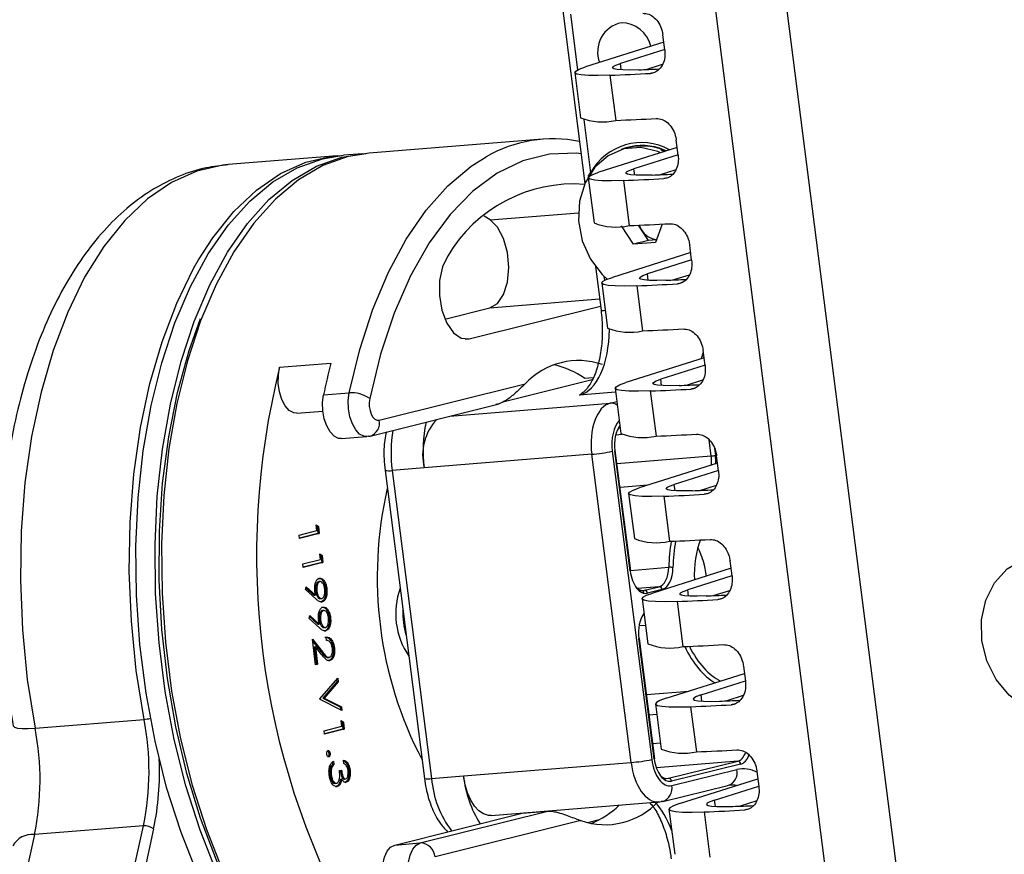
# Model space of a CAD drawing. Header units: millimetres. Extents: x 9 to 583, y 10 to 410.
# Tile 30 of 122: x 170 to 183, y 85 to 96. Entities that reach past the tile are written whole.
import ezdxf

# ---------------------------------------------------------------- set-up
doc = ezdxf.new("R2010")
doc.units = ezdxf.units.MM

msp = doc.modelspace()

# ---------------------------------------------------------------- linework, layer by layer
at = {"color": 7, "linetype": 'Continuous', "lineweight": 25}
for p, q in [((176.537, 118.5892), (184.3394, 57.5555)), ((177.4778, 118.5831), (185.2802, 57.5494)), ((176.8744, 100.2306), (177.6451, 94.2023)), ((178.6844, 96.0623), (177.6538, 95.7364)), ((178.6973, 95.9617), (178.672, 96.1595)), ((178.6968, 95.9653), (178.1145, 95.7811)), ((177.513, 95.6618), (177.5889, 95.0683)), ((178.4506, 95.7022), (178.6693, 95.7713)), ((177.976, 95.6261), (178.0519, 95.0326)), ((177.086, 94.7849), (174.8078, 94.6013)), ((178.8743, 94.5768), (178.849, 94.7746)), ((178.8614, 94.6774), (177.8308, 94.3515)), ((178.2327, 94.6749), (178.1571, 94.6561)), ((178.6392, 94.65), (178.6957, 94.625)), ((174.3859, 94.5673), (172.9514, 94.4517)), ((174.7234, 94.5945), (174.4702, 94.5741)), ((178.8738, 94.5804), (178.2916, 94.3963)), ((178.6277, 94.3173), (178.8464, 94.3864)), ((177.6892, 94.2949), (177.721, 94.3439)), ((177.69, 94.2769), (177.7659, 93.6834)), ((178.1531, 94.2412), (178.229, 93.6477)), ((176.3969, 93.7227), (176.3184, 93.7715)), ((178.2844, 93.4014), (178.1272, 93.6448)), ((178.3905, 93.5932), (178.3522, 93.6526)), ((178.4826, 93.4508), (178.3905, 93.5932)), ((178.6618, 93.6675), (178.5767, 93.425)), ((178.5888, 93.4593), (178.4826, 93.4508)), ((178.4826, 93.4508), (178.2844, 93.4014)), ((178.5767, 93.425), (178.2844, 93.4014)), ((179.0513, 93.1919), (179.0261, 93.3897)), ((179.0385, 93.2925), (178.0078, 92.9666)), ((179.0509, 93.1955), (178.4686, 93.0114)), ((177.7849, 93.1084), (177.858, 92.5363)), ((178.8047, 92.9324), (179.0234, 93.0015)), ((177.8671, 92.892), (177.943, 92.2985)), ((178.3301, 92.8564), (178.406, 92.2628)), ((175.802, 92.418), (176.3966, 92.5661)), ((176.1247, 92.1573), (177.8515, 92.5873)), ((179.2155, 91.9076), (178.1849, 91.5818)), ((179.2284, 91.807), (179.2031, 92.0049)), ((173.6277, 91.783), (174.3027, 91.8374)), ((179.2279, 91.8106), (178.6457, 91.6265)), ((177.64, 91.64), (177.7555, 91.6493)), ((174.9388, 91.0864), (176.8596, 91.5646)), ((176.5822, 91.3347), (177.7434, 91.6238)), ((178.9818, 91.5475), (179.2004, 91.6167)), ((174.2056, 91.4196), (174.5431, 91.4468)), ((178.0441, 91.5072), (178.12, 90.9136)), ((178.5072, 91.4715), (178.583, 90.878)), ((174.8184, 90.8787), (176.5, 91.2974)), ((173.855, 91.1803), (174.1967, 91.2079)), ((174.4394, 90.8447), (174.7769, 90.8719)), ((174.7954, 90.8749), (174.7769, 90.8719)), ((174.7954, 90.8749), (174.8184, 90.8787)), ((177.7355, 90.6382), (175.5308, 90.4605)), ((178.2539, 86.5825), (177.7355, 90.6382)), ((178.0067, 90.6773), (178.5251, 86.6216)), ((178.2427, 89.1028), (178.0403, 90.6855)), ((178.249, 89.1052), (178.0466, 90.688)), ((179.4054, 90.4221), (179.3801, 90.62)), ((179.3926, 90.5228), (178.3619, 90.1969)), ((175.0148, 90.4271), (175.5333, 86.3714)), ((175.5308, 90.4605), (175.1089, 90.4265)), ((175.1089, 90.4265), (175.6274, 86.3708)), ((179.405, 90.4257), (178.8227, 90.2416)), ((179.1588, 90.1626), (179.3775, 90.2318)), ((178.2212, 90.1223), (178.297, 89.5288)), ((178.6842, 90.0866), (178.7601, 89.4931)), ((174.1072, 89.7096), (174.1376, 89.6872)), ((174.1169, 89.6335), (174.1072, 89.7096)), ((174.1091, 89.6944), (174.1207, 89.6859)), ((173.8829, 89.5752), (174.1169, 89.6335)), ((173.8885, 89.5308), (173.8829, 89.5752)), ((174.1324, 89.5944), (173.8882, 89.5336)), ((174.1493, 89.5958), (173.8885, 89.5308)), ((174.1207, 89.6859), (174.1376, 89.6872)), ((174.1207, 89.6859), (174.1324, 89.5944)), ((174.1324, 89.5944), (174.1493, 89.5958)), ((174.1376, 89.6872), (174.1493, 89.5958)), ((174.1558, 89.3291), (174.1862, 89.3067)), ((174.1655, 89.253), (174.1558, 89.3291)), ((174.1577, 89.3139), (174.1694, 89.3054)), ((174.1694, 89.3054), (174.1862, 89.3067)), ((174.1694, 89.3054), (174.1811, 89.2139)), ((174.1862, 89.3067), (174.1979, 89.2153)), ((173.9315, 89.1948), (174.1655, 89.253)), ((173.9372, 89.1504), (173.9315, 89.1948)), ((174.1811, 89.2139), (173.9368, 89.1531)), ((174.1979, 89.2153), (173.9372, 89.1504)), ((174.1811, 89.2139), (174.1979, 89.2153)), ((179.5825, 89.0373), (179.5572, 89.2351)), ((179.5696, 89.1379), (178.539, 88.812)), ((174.1392, 88.9614), (174.1561, 88.9628)), ((174.1633, 88.9638), (174.1422, 88.9621)), ((179.582, 89.0409), (178.9997, 88.8567)), ((173.9678, 88.857), (173.9763, 88.8957)), ((174.1047, 88.734), (173.9678, 88.857)), ((173.9732, 88.8819), (174.0829, 88.7832)), ((173.9763, 88.8957), (174.0998, 88.7846)), ((174.1021, 88.8332), (174.119, 88.8346)), ((174.2322, 88.8679), (174.2491, 88.8693)), ((178.4116, 88.8454), (178.4152, 88.812)), ((178.4296, 88.848), (178.623, 88.8952)), ((178.6614, 88.8583), (178.468, 88.811)), ((179.3358, 88.7778), (179.5545, 88.8469)), ((174.0829, 88.7832), (174.0998, 88.7846)), ((174.1598, 88.7385), (174.1809, 88.7402)), ((174.1717, 88.6947), (174.1885, 88.6961)), ((178.3982, 88.7374), (178.4741, 88.1439)), ((178.8612, 88.7017), (178.9371, 88.1082)), ((174.1878, 88.581), (174.2047, 88.5823)), ((174.212, 88.5833), (174.1909, 88.5816)), ((174.0164, 88.4766), (174.0249, 88.5153)), ((174.1533, 88.3535), (174.0164, 88.4766)), ((174.0219, 88.5015), (174.1316, 88.4028)), ((174.0249, 88.5153), (174.1485, 88.4041)), ((174.1316, 88.4028), (174.1485, 88.4041)), ((174.1507, 88.4527), (174.1676, 88.4541)), ((174.2808, 88.4875), (174.2977, 88.4888)), ((174.2085, 88.358), (174.2296, 88.3597)), ((174.2203, 88.3143), (174.2372, 88.3156)), ((174.058, 88.2056), (174.1904, 88.0406)), ((174.1009, 87.8695), (174.058, 88.2056)), ((174.0614, 88.1789), (174.1735, 88.0393)), ((174.2466, 88.1871), (174.2409, 88.2315)), ((178.5588, 86.6298), (178.3565, 88.2125)), ((178.5651, 86.6322), (178.3628, 88.215)), ((174.0814, 88.1049), (174.0982, 88.1063)), ((174.0814, 88.1049), (174.1108, 87.8748)), ((174.0982, 88.1063), (174.1277, 87.8761)), ((174.1837, 87.9999), (174.0982, 88.1063)), ((174.1735, 88.0393), (174.1904, 88.0406)), ((174.3316, 88.0905), (174.3485, 88.0918)), ((175.3017, 88.0218), (175.3252, 87.9998)), ((174.2569, 87.9645), (174.278, 87.9662)), ((174.2732, 87.9218), (174.29, 87.9231)), ((174.1108, 87.8748), (174.1006, 87.8722)), ((174.1277, 87.8761), (174.1009, 87.8695)), ((174.1108, 87.8748), (174.1277, 87.8761)), ((178.716, 87.4271), (179.7466, 87.753)), ((179.7342, 87.8502), (179.7595, 87.6524)), ((174.1585, 87.4193), (174.3925, 87.6935)), ((174.3817, 87.6445), (174.1973, 87.4285)), ((174.3986, 87.6459), (174.2141, 87.4299)), ((174.3777, 87.6761), (174.3817, 87.6445)), ((174.3817, 87.6445), (174.3986, 87.6459)), ((174.3925, 87.6935), (174.3986, 87.6459)), ((179.1768, 87.4719), (179.759, 87.656)), ((174.1593, 87.4129), (174.1585, 87.4193)), ((174.4468, 87.2686), (174.1593, 87.4129)), ((174.1973, 87.4285), (174.2141, 87.4299)), ((174.1973, 87.4285), (174.4238, 87.3148)), ((174.2141, 87.4299), (174.4407, 87.3162)), ((179.7316, 87.462), (179.5129, 87.3929)), ((174.4238, 87.3148), (174.4407, 87.3162)), ((174.4238, 87.3148), (174.4286, 87.2778)), ((174.4407, 87.3162), (174.4468, 87.2686)), ((178.5753, 87.3525), (178.6511, 86.759)), ((179.0383, 87.3168), (179.1142, 86.7233)), ((170.4084, 87.0343), (171.8428, 87.1499)), ((174.4363, 87.1351), (174.4667, 87.1128)), ((174.446, 87.059), (174.4363, 87.1351)), ((174.4382, 87.1199), (174.4499, 87.1114)), ((174.4499, 87.1114), (174.4667, 87.1128)), ((174.4499, 87.1114), (174.4615, 87.0199)), ((174.4667, 87.1128), (174.4784, 87.0213)), ((174.212, 87.0008), (174.446, 87.059)), ((174.2177, 86.9564), (174.212, 87.0008)), ((174.4615, 87.0199), (174.2173, 86.9591)), ((174.4784, 87.0213), (174.2177, 86.9564)), ((174.4615, 87.0199), (174.4784, 87.0213)), ((174.2745, 86.7019), (174.2914, 86.7032)), ((174.3203, 86.5864), (174.3245, 86.554)), ((174.3357, 86.5997), (174.3414, 86.5554)), ((174.4742, 86.5688), (174.4685, 86.6132)), ((178.7457, 86.375), (179.6573, 86.5977)), ((174.2934, 86.5063), (174.3103, 86.5076)), ((174.3245, 86.554), (174.3414, 86.5554)), ((174.4137, 86.4752), (174.4404, 86.4819)), ((174.5373, 86.4812), (174.5542, 86.4826)), ((176.0493, 86.4048), (178.2539, 86.5825)), ((179.6958, 86.5608), (178.7841, 86.338)), ((178.7902, 86.2783), (179.6482, 86.488)), ((179.9113, 86.4653), (179.9365, 86.2675)), ((174.2899, 86.4201), (174.3067, 86.4215)), ((174.427, 86.3643), (174.4439, 86.3657)), ((174.477, 86.3637), (174.498, 86.3654)), ((175.6274, 86.3708), (176.0493, 86.4048)), ((178.893, 86.0422), (179.9237, 86.3681)), ((174.354, 86.3069), (174.3751, 86.3086)), ((174.369, 86.2641), (174.3859, 86.2655)), ((174.4116, 86.3052), (174.4285, 86.3065)), ((174.488, 86.3199), (174.5049, 86.3213)), ((178.6708, 86.0709), (179.5288, 86.2805)), ((179.3538, 86.087), (179.9361, 86.2711)), ((178.6708, 86.0709), (178.6486, 86.0673)), ((179.9086, 86.0771), (179.6899, 86.008)), ((175.4795, 85.5234), (177.1584, 85.9413)), ((176.4104, 85.8847), (178.6204, 86.0627)), ((176.8208, 85.9141), (177.1584, 85.9413)), ((178.7523, 85.9676), (178.8282, 85.3741)), ((175.142, 85.4962), (176.8208, 85.9141)), ((177.5944, 85.8173), (175.6736, 85.3391)), ((177.8334, 85.8283), (177.6811, 85.7904)), ((179.2153, 85.932), (179.2912, 85.3384)), ((167.2833, 65.1588), (171.834, 85.7489)), ((171.9684, 85.7096), (167.4177, 65.1195)), ((171.834, 85.7489), (170.3996, 85.6333)), ((170.3996, 85.6333), (165.8489, 65.0432)), ((175.142, 85.4962), (175.4795, 85.5234))]:
    msp.add_line(p, q, dxfattribs=at)
at = {"color": 8, "linetype": 'Continuous', "lineweight": 25}
for p, q in [((177.4544, 96.4292), (177.5482, 95.6957)), ((178.1252, 95.6976), (178.1145, 95.7811)), ((178.51, 95.6515), (178.5645, 95.665)), ((177.6314, 95.0443), (177.721, 94.3439)), ((178.3023, 94.3127), (178.2916, 94.3963)), ((177.7222, 94.3429), (177.721, 94.3439)), ((178.687, 94.2666), (178.7415, 94.2801)), ((176.3969, 93.7227), (177.5611, 93.8165)), ((177.8948, 92.9842), (177.9022, 92.9259)), ((178.4793, 92.9278), (178.4686, 93.0114)), ((178.8641, 92.8817), (178.9185, 92.8953)), ((176.3966, 92.5661), (177.8394, 92.6823)), ((176.069, 92.1528), (176.1247, 92.1573)), ((178.6563, 91.543), (178.6457, 91.6265)), ((179.0411, 91.4968), (179.0956, 91.5104)), ((178.0506, 91.4564), (177.5747, 91.4181)), ((175.8681, 91.14), (177.9784, 91.3101)), ((177.9784, 91.3101), (178.0666, 91.3316)), ((178.1347, 90.8987), (178.0499, 90.8919)), ((179.31, 90.6169), (179.2834, 90.8249)), ((178.0685, 90.5169), (179.31, 90.6169)), ((179.3529, 90.7138), (179.3643, 90.6248)), ((178.4759, 90.2329), (178.1086, 90.2033)), ((178.8334, 90.1581), (178.8227, 90.2416)), ((179.2182, 90.1119), (179.2726, 90.1255)), ((178.2483, 89.1109), (178.7508, 89.1514)), ((178.623, 88.8952), (178.3381, 88.8723)), ((178.3601, 88.8424), (178.4296, 88.848)), ((179.0104, 88.7732), (178.9997, 88.8567)), ((179.3952, 88.7271), (179.4497, 88.7406)), ((178.4431, 88.3859), (178.3582, 88.379)), ((178.4571, 87.477), (179.0164, 87.5221)), ((179.1875, 87.3883), (179.1768, 87.4719)), ((179.5722, 87.3422), (179.6267, 87.3557)), ((178.5929, 87.2146), (178.4917, 87.2064)), ((178.5394, 86.8338), (178.6405, 86.8419)), ((179.6573, 86.5977), (178.5866, 86.5114)), ((178.6763, 86.3694), (178.7457, 86.375)), ((179.3645, 86.0034), (179.3538, 86.087)), ((179.7493, 85.9573), (179.8037, 85.9709))]:
    msp.add_line(p, q, dxfattribs=at)
at = {"color": 7, "linetype": 'Continuous', "lineweight": 25, "flags": 128}
for points in [[(177.976, 95.6261), (177.8189, 95.6224), (177.6921, 95.6239), (177.5979, 95.6307), (177.538, 95.6427), (177.5135, 95.6596), (177.5249, 95.6811), (177.5719, 95.7069), (177.6538, 95.7364)], [(178.3562, 95.6984), (178.2384, 95.6956), (178.1433, 95.6968), (178.0726, 95.7019), (178.0277, 95.7109), (178.0094, 95.7236), (178.0179, 95.7397), (178.0532, 95.759), (178.1145, 95.7811)], [(178.6395, 94.6072), (178.6073, 94.621), (178.3825, 94.6745), (178.1584, 94.6564), (177.9518, 94.5682), (177.7778, 94.4163), (177.6494, 94.212), (177.5761, 93.9705), (177.5634, 93.7096), (177.6122, 93.4488), (177.7189, 93.2074), (177.8755, 93.0032), (177.9405, 92.9431)], [(178.715, 94.6311), (178.6922, 94.6411), (178.6279, 94.6649)], [(172.5429, 85.1251), (172.3261, 85.6729), (172.14, 86.255), (171.9869, 86.8645), (171.8686, 87.4942), (171.7865, 88.1369), (171.7414, 88.7849), (171.734, 89.4306), (171.7644, 90.0666), (171.8321, 90.6853), (171.9364, 91.2794), (172.076, 91.8421), (172.2494, 92.3666), (172.4544, 92.847), (172.6887, 93.2775), (172.9496, 93.653), (173.234, 93.9692), (173.5385, 94.2225), (173.8595, 94.4097), (174.1934, 94.5287), (174.4702, 94.5741)], [(172.796, 85.1455), (172.5792, 85.6933), (172.3932, 86.2754), (172.2401, 86.8849), (172.1218, 87.5146), (172.0396, 88.1573), (171.9946, 88.8053), (171.9872, 89.451), (172.0175, 90.087), (172.0852, 90.7057), (172.1895, 91.2998), (172.3291, 91.8625), (172.5025, 92.387), (172.7076, 92.8674), (172.9419, 93.2979), (173.2028, 93.6734), (173.4871, 93.9896), (173.7916, 94.2429), (174.1127, 94.4301), (174.4465, 94.5491), (174.7656, 94.5974)], [(174.8078, 94.6013), (174.5309, 94.5559), (174.197, 94.4369), (173.876, 94.2496), (173.5715, 93.9964), (173.2871, 93.6802), (173.0263, 93.3047), (172.7919, 92.8742), (172.5869, 92.3938), (172.4135, 91.8693), (172.2739, 91.3066), (172.1696, 90.7125), (172.1019, 90.0938), (172.0716, 89.4578), (172.079, 88.8121), (172.124, 88.1641), (172.2062, 87.5214), (172.3245, 86.8917), (172.4775, 86.2822), (172.6636, 85.7001), (172.8804, 85.1523)], [(172.5611, 93.1987), (172.7466, 93.487), (173.0233, 93.8325), (173.322, 94.1156), (173.6391, 94.3327), (173.9708, 94.4814), (174.3132, 94.5599), (174.4281, 94.5702)], [(178.5333, 94.3136), (178.4154, 94.3108), (178.3203, 94.3119), (178.2497, 94.317), (178.2047, 94.326), (178.1864, 94.3387), (178.1949, 94.3548), (178.2302, 94.3741), (178.2916, 94.3963)], [(178.1531, 94.2412), (177.9959, 94.2375), (177.8691, 94.239), (177.7749, 94.2459), (177.715, 94.2578), (177.6906, 94.2747), (177.7019, 94.2962), (177.749, 94.322), (177.8308, 94.3515)], [(176.3966, 92.5661), (176.4948, 92.6242), (176.5738, 92.7411), (176.625, 92.9041), (176.6427, 93.0952), (176.6251, 93.2933), (176.574, 93.4768), (176.495, 93.6253), (176.3969, 93.7227)], [(178.3598, 93.653), (178.3714, 93.6269), (178.3905, 93.5932)], [(175.8379, 93.2425), (175.7699, 93.1038), (175.7327, 92.9263), (175.7302, 92.7295), (175.7627, 92.535), (175.8267, 92.3643), (175.9151, 92.2361), (176.0182, 92.1645), (176.1247, 92.1573)], [(178.3301, 92.8564), (178.173, 92.8526), (178.0461, 92.8542), (177.9519, 92.861), (177.8921, 92.8729), (177.8676, 92.8898), (177.879, 92.9114), (177.926, 92.9371), (178.0078, 92.9666)], [(178.7103, 92.9287), (178.5925, 92.9259), (178.4973, 92.927), (178.4267, 92.9321), (178.3818, 92.9411), (178.3634, 92.9538), (178.372, 92.9699), (178.4072, 92.9892), (178.4686, 93.0114)], [(173.3299, 84.2722), (173.3044, 84.3123), (173.0374, 84.7804), (172.7967, 85.2951), (172.5852, 85.85), (172.4056, 86.4385), (172.2599, 87.0534), (172.15, 87.6873), (172.0772, 88.3324), (172.0423, 88.9809), (172.0458, 89.6249), (172.0877, 90.2567), (172.1675, 90.8686), (172.2841, 91.453), (172.4361, 92.0031), (172.587, 92.4261)], [(173.855, 91.1803), (173.8139, 91.1844), (173.755, 91.2161), (173.7014, 91.276), (173.6573, 91.3595), (173.626, 91.4601), (173.61, 91.5699), (173.6106, 91.6804), (173.6277, 91.783)], [(178.5072, 91.4715), (178.35, 91.4677), (178.2232, 91.4693), (178.129, 91.4761), (178.0691, 91.4881), (178.0446, 91.505), (178.056, 91.5265), (178.1031, 91.5522), (178.1849, 91.5818)], [(178.8874, 91.5438), (178.7695, 91.541), (178.6744, 91.5422), (178.6037, 91.5473), (178.5588, 91.5562), (178.5405, 91.5689), (178.549, 91.585), (178.5843, 91.6044), (178.6457, 91.6265)], [(174.4394, 90.8447), (174.4004, 90.8482), (174.3435, 90.8773), (174.2911, 90.9328), (174.2472, 91.0109), (174.2149, 91.1057), (174.1965, 91.2105), (174.1933, 91.3177), (174.2056, 91.4196)], [(174.8127, 91.3723), (174.8066, 91.3214), (174.8081, 91.2678), (174.8174, 91.2154), (174.8335, 91.1679), (174.8555, 91.1289), (174.8817, 91.1011), (174.9101, 91.0866), (174.9388, 91.0864)], [(179.0644, 90.1589), (178.9465, 90.1561), (178.8514, 90.1573), (178.7808, 90.1624), (178.7359, 90.1714), (178.7175, 90.184), (178.7261, 90.2002), (178.7613, 90.2195), (178.8227, 90.2416)], [(178.6842, 90.0866), (178.5271, 90.0829), (178.4002, 90.0844), (178.306, 90.0912), (178.2461, 90.1032), (178.2217, 90.1201), (178.2331, 90.1416), (178.2801, 90.1673), (178.3619, 90.1969)], [(183.8996, 87.2117), (183.6639, 87.2288), (183.4352, 87.316), (183.229, 87.4675), (183.0593, 87.6728), (182.9378, 87.9181), (182.8728, 88.1866), (182.8686, 88.46), (182.9255, 88.7197), (183.0397, 88.948), (183.2034, 89.1292), (183.4054, 89.2512), (183.6319, 89.3055)], [(178.8612, 88.7017), (178.7041, 88.698), (178.5773, 88.6995), (178.4831, 88.7063), (178.4232, 88.7183), (178.3987, 88.7352), (178.4101, 88.7567), (178.4571, 88.7825), (178.539, 88.812)], [(179.2415, 88.774), (179.1236, 88.7712), (179.0285, 88.7724), (178.9578, 88.7775), (178.9129, 88.7865), (178.8946, 88.7992), (178.9031, 88.8153), (178.9384, 88.8346), (178.9997, 88.8567)], [(178.716, 87.4271), (178.6342, 87.3976), (178.5871, 87.3718), (178.5758, 87.3503), (178.6002, 87.3334), (178.6601, 87.3215), (178.7543, 87.3146), (178.8811, 87.3131), (179.0383, 87.3168)], [(179.1768, 87.4719), (179.1154, 87.4497), (179.0801, 87.4304), (179.0716, 87.4143), (179.0899, 87.4016), (179.1349, 87.3926), (179.2055, 87.3875), (179.3006, 87.3864), (179.4185, 87.3892)], [(176.4104, 85.8847), (176.3756, 85.8854), (176.3126, 85.9046), (176.2515, 85.9459), (176.1946, 86.0079), (176.1442, 86.0882), (176.1022, 86.1836), (176.0701, 86.2905), (176.0493, 86.4048)], [(179.3538, 86.087), (179.2924, 86.0648), (179.2572, 86.0455), (179.2486, 86.0294), (179.267, 86.0167), (179.3119, 86.0077), (179.3825, 86.0026), (179.4777, 86.0015), (179.5955, 86.0043)], [(178.893, 86.0422), (178.8112, 86.0127), (178.7642, 85.987), (178.7528, 85.9654), (178.7773, 85.9485), (178.8371, 85.9366), (178.9313, 85.9298), (179.0582, 85.9282), (179.2153, 85.932)], [(175.047, 84.8379), (175.0102, 84.9275), (174.9866, 85.0296), (174.9779, 85.1368), (174.9848, 85.2414), (175.0067, 85.3359), (175.042, 85.4132), (175.0882, 85.468), (175.142, 85.4962)], [(175.3845, 84.8651), (175.3477, 84.9547), (175.3242, 85.0568), (175.3155, 85.164), (175.3223, 85.2686), (175.3442, 85.3631), (175.3795, 85.4404), (175.4257, 85.4952), (175.4795, 85.5234)]]:
    msp.add_lwpolyline(points, dxfattribs=at)
at = {"color": 8, "linetype": 'Continuous', "lineweight": 25, "flags": 128}
for points in [[(174.5431, 91.4468), (174.6815, 92.0166), (174.8542, 92.5481), (175.0593, 93.035), (175.2943, 93.4714), (175.5564, 93.8522), (175.8424, 94.1729), (176.1491, 94.4296), (176.3453, 94.5537)], [(177.5951, 94.5934), (177.5364, 94.5991), (177.1793, 94.5892), (176.8297, 94.5021), (176.4921, 94.3391), (176.1712, 94.1023), (175.8712, 93.795), (175.5962, 93.4211), (175.3497, 92.9857), (175.1352, 92.4946), (174.9554, 91.9544), (174.8127, 91.3723)], [(172.9514, 94.4517), (172.8787, 94.4443), (172.5363, 94.3658), (172.2046, 94.2172), (171.8875, 94), (171.5888, 93.717), (171.3122, 93.3714), (171.0608, 92.9674), (170.8376, 92.5099), (170.6454, 92.0043), (170.4864, 91.4565), (170.3626, 90.8732), (170.2753, 90.2612), (170.2256, 89.6279), (170.2142, 88.9809), (170.2412, 88.3277), (170.3061, 87.6763), (170.4084, 87.0343)], [(171.8428, 87.1499), (171.7406, 87.7919), (171.6756, 88.4433), (171.6487, 89.0965), (171.6601, 89.7435), (171.7098, 90.3768), (171.797, 90.9888), (171.9209, 91.5721), (172.0799, 92.1199), (172.2721, 92.6255), (172.4952, 93.083), (172.5611, 93.1987)], [(174.7769, 90.8719), (174.7379, 90.8754), (174.681, 90.9045), (174.6287, 90.96), (174.5847, 91.0381), (174.5524, 91.1329), (174.534, 91.2377), (174.5308, 91.3449), (174.5431, 91.4468)], [(170.1214, 87.0661), (170.1218, 87.0642), (170.139, 87.0475), (170.1781, 87.0359), (170.2376, 87.0296), (170.3154, 87.0291), (170.4084, 87.0343)]]:
    msp.add_lwpolyline(points, dxfattribs=at)
at = {"color": 7, "linetype": 'Continuous', "lineweight": 25}
for centre, radius, start, end in [((178.2047, 95.9344), 0.3913, 101.91974, 200.8694), ((178.1226, 95.9136), 0.4036, 13.62358, 89.81616), ((177.463, 119.5327), 23.851, 272.14637, 272.7881), ((176.9172, 123.5808), 27.9747, 272.16922, 273.26409), ((177.8779, 95.7974), 0.7843, 248.37381, 282.81636), ((176.993, 122.9872), 27.9747, 272.16922, 273.26409), ((177.2267, 93.0217), 1.7674, 78.65166, 119.91192), ((178.4039, 93.9606), 0.7346, 65.50652, 103.47997), ((177.0942, 122.1959), 27.9747, 272.16922, 273.26409), ((177.64, 118.1478), 23.851, 272.14637, 272.7881), ((177.4997, 92.2706), 1.9252, 85.81969, 149.67909), ((178.055, 94.4125), 0.7843, 248.37381, 282.81636), ((177.1701, 121.6023), 27.9747, 272.16922, 273.26409), ((178.6237, 93.7322), 0.2715, 210.79267, 262.8628), ((177.8171, 116.7629), 23.851, 272.14637, 272.7881), ((177.2713, 120.811), 27.9747, 272.16922, 273.26409), ((178.232, 93.0276), 0.7843, 248.37381, 282.81636), ((177.3471, 120.2175), 27.9747, 272.16922, 273.26409), ((183.5071, 89.3136), 10.1834, 165.96592, 208.60424), ((182.263, 89.7674), 8.2251, 165.42343, 168.41221), ((177.5626, 90.9154), 0.9568, 70.68492, 137.27687), ((177.0014, 90.7275), 1.1138, 55.01358, 77.60804), ((177.9941, 115.3781), 23.851, 272.14637, 272.7881), ((174.5758, 91.0398), 0.4082, 54.52257, 94.58758), ((177.4483, 119.4261), 27.9747, 272.16922, 273.26409), ((176.1956, 90.6272), 0.6854, 136.6782, 194.07554), ((177.2321, 90.6934), 1.7171, 167.60044, 187.79376), ((178.4091, 91.6427), 0.7843, 248.37381, 282.81636), ((177.5242, 118.8326), 27.9747, 272.16922, 273.26409), ((177.5741, 92.7169), 2.0849, 274.43802, 281.97398), ((178.0397, 90.6965), 0.011, 273.38777, 309.04961), ((179.2778, 91.0327), 0.417, 274.43802, 281.97398), ((180.1099, 89.0218), 5.1977, 167.01189, 207.55828), ((177.6253, 118.0412), 27.9747, 272.16922, 273.26409), ((178.1711, 113.9932), 23.851, 272.14637, 272.7881), ((178.5861, 90.2579), 0.7843, 248.37381, 282.81636), ((177.7012, 117.4477), 27.9747, 272.16922, 273.26409), ((178.0193, 88.873), 1.2388, 7.55905, 25.8153), ((178.7675, 88.9431), 0.2089, 79.48647, 94.59142), ((176.1429, 88.5429), 0.9877, 160.28227, 214.52505), ((178.4288, 88.8087), 0.0393, 3.39178, 88.89145), ((178.6222, 88.856), 0.0393, 3.39178, 88.89145), ((177.8024, 116.6563), 27.9747, 272.16922, 273.26409), ((178.3482, 112.6083), 23.851, 272.14637, 272.7881), ((176.2249, 88.5473), 0.9766, 177.33604, 197.23412), ((178.3558, 88.2235), 0.011, 273.38777, 309.04961), ((178.7631, 88.873), 0.7843, 248.37381, 282.81636), ((177.8783, 116.0628), 27.9747, 272.16922, 273.26409), ((178.5252, 111.2234), 23.851, 272.14637, 272.7881), ((177.9794, 115.2715), 27.9747, 272.16922, 273.26409), ((168.3537, 86.4713), 3.5545, 348.2737, 11.00535), ((166.9192, 86.3558), 3.5545, 348.2737, 11.00535), ((178.9402, 87.4881), 0.7843, 248.37381, 282.81636), ((178.0553, 114.6779), 27.9747, 272.16922, 273.26409), ((168.4696, 86.4519), 3.5767, 348.0219, 2.79495), ((178.0926, 88.6611), 2.0849, 274.43802, 281.97398), ((179.6566, 86.5585), 0.0393, 3.39178, 88.89145), ((177.4919, 86.5542), 1.4504, 185.91131, 212.42817), ((178.7449, 86.3357), 0.0393, 3.39178, 88.89145), ((177.9108, 86.7203), 0.9568, 250.68492, 317.27687), ((177.2979, 86.8445), 1.148, 291.93708, 314.13658), ((178.1565, 113.8866), 27.9747, 272.16922, 273.26409), ((178.7023, 109.8385), 23.851, 272.14637, 272.7881), ((171.8495, 85.5524), 0.1971, 52.89352, 94.49535), ((175.4773, 85.3267), 0.1967, 3.6184, 89.35319)]:
    msp.add_arc(centre, radius, start, end, dxfattribs=at)
at = {"color": 8, "linetype": 'Continuous', "lineweight": 25}
for centre, radius, start, end in [((178.393, 93.9715), 0.7684, 61.34685, 151.00826), ((178.4001, 93.9838), 0.7182, 71.50975, 112.49885), ((177.8907, 92.6266), 0.0961, 250.10908, 283.37308), ((177.9886, 91.1549), 0.1555, 57.40576, 93.77682), ((174.7629, 91.0496), 0.1797, 287.98946, 11.78653), ((176.8738, 90.6594), 1.7802, 170.4963, 187.51544), ((175.0632, 90.6308), 0.2093, 256.63865, 282.61508), ((178.242, 89.1138), 0.011, 273.38777, 309.04961), ((171.7946, 87.6947), 0.547, 275.06096, 283.88879), ((178.5582, 86.6408), 0.011, 273.38777, 309.04961), ((179.4733, 86.4506), 0.1789, 288.06731, 12.06341), ((175.5817, 86.5752), 0.2095, 256.65272, 282.60656), ((176.9444, 86.4802), 1.3215, 184.74607, 217.12331), ((178.6153, 86.2409), 0.1789, 288.06731, 12.06341), ((170.3698, 85.3396), 0.2952, 84.21748, 150.22543)]:
    msp.add_arc(centre, radius, start, end, dxfattribs=at)
for centre, major_axis, ratio, start_param, end_param in [((177.4483, 92.4073), (-0.0824, 0.9966), 0.5146511, 3.2281576, 4.5414132), ((178.7099, 92.5089), (-0.0781, 0.9969), 0.5499784, 4.0077081, 4.1110201), ((178.2212, 90.7297), (-0.0314, 0.3988), 0.547035, 0.4473822, 1.6594577), ((179.1486, 90.5776), (-0.0235, 0.2991), 0.5489973, 4.397702, 4.8011927), ((179.1819, 90.5802), (-0.0267, 0.339), 0.547035, 4.4763225, 4.8010504), ((179.521, 88.9616), (-0.1099, 1.3957), 0.5466145, 1.1368542, 1.3915286), ((179.5544, 88.9643), (-0.1067, 1.3558), 0.547035, 1.1250204, 1.3915588), ((179.521, 88.9616), (-0.1099, 1.3957), 0.5466145, 2.1841932, 2.7891438), ((179.5544, 88.9643), (-0.1067, 1.3558), 0.547035, 2.2072583, 2.8357887), ((179.6194, 86.8945), (-0.0235, 0.2991), 0.5489973, 3.2303963, 4.0088022), ((179.6528, 86.8971), (-0.0267, 0.339), 0.547035, 3.2302541, 3.9687289), ((178.5727, 86.6608), (-0.0475, 0.5981), 0.5421292, 1.6591101, 3.1422548), ((179.8, 85.3009), (-0.0942, 1.1963), 0.547035, 5.9690698, 6.3718467), ((179.6331, 85.2878), (-0.0781, 0.9969), 0.5499784, 6.125378, 6.2844092), ((178.3714, 85.1861), (-0.0824, 0.9966), 0.5146511, 5.1910324, 5.7345333)]:
    msp.add_ellipse(centre, major_axis=major_axis, ratio=ratio, start_param=start_param, end_param=end_param, dxfattribs=at)
at = {"color": 7, "linetype": 'Continuous', "lineweight": 25}
for centre, major_axis, ratio, start_param, end_param in [((178.0543, 90.7166), (-0.0475, 0.5981), 0.5421292, 0.0883137, 1.6591101), ((178.2227, 90.7301), (-0.0267, 0.339), 0.547035, 0.5234783, 1.6594577), ((178.1893, 90.7274), (-0.0235, 0.2991), 0.5489973, 0.365504, 0.6284842), ((179.5548, 88.9644), (-0.0667, 0.8474), 0.547035, 0.8265075, 1.5028091), ((178.425, 89.1473), (-0.0267, 0.339), 0.547035, 1.6594577, 3.2302541), ((178.585, 89.192), (-0.0235, 0.2991), 0.5489973, 3.2303963, 4.5332938), ((178.6184, 89.1946), (-0.0267, 0.339), 0.547035, 3.2302541, 4.5331515), ((178.3916, 89.1447), (-0.0235, 0.2991), 0.5489973, 2.5158558, 3.2303963), ((178.5388, 88.2571), (-0.0267, 0.339), 0.547035, 0.5234783, 1.6594577), ((178.5054, 88.2544), (-0.0235, 0.2991), 0.5489973, 0.365504, 0.6284845), ((178.7397, 86.674), (-0.0314, 0.3988), 0.547035, 1.6594577, 3.2302541), ((178.7412, 86.6743), (-0.0267, 0.339), 0.547035, 1.6594577, 3.2302541), ((178.7078, 86.6717), (-0.0235, 0.2991), 0.5489973, 2.7134108, 3.2303963), ((178.5727, 86.6608), (-0.0475, 0.5981), 0.5421292, 3.1422548, 3.2299064)]:
    msp.add_ellipse(centre, major_axis=major_axis, ratio=ratio, start_param=start_param, end_param=end_param, dxfattribs=at)
for points, knots in [([(178.4088, 96.4428), (178.4345, 96.4409), (178.4858, 96.4371), (178.5608, 96.3889), (178.622, 96.3152), (178.6589, 96.2337), (178.6684, 96.18), (178.672, 96.1595)], [0, 0, 0, 0, 0.2191646, 0.438432, 0.6550515, 0.8684195, 1, 1, 1, 1]), ([(178.6973, 95.9617), (178.699, 95.9285), (178.7025, 95.8621), (178.6752, 95.7715), (178.6273, 95.701), (178.5687, 95.6604), (178.5272, 95.6541), (178.51, 95.6515)], [0, 0, 0, 0, 0.2108991, 0.4217683, 0.6335253, 0.8476961, 1, 1, 1, 1]), ([(178.5859, 95.0579), (178.6115, 95.056), (178.6628, 95.0523), (178.7378, 95.004), (178.799, 94.9303), (178.8359, 94.8488), (178.8454, 94.7951), (178.849, 94.7746)], [0, 0, 0, 0, 0.2191646, 0.438432, 0.6550515, 0.8684195, 1, 1, 1, 1]), ([(178.8743, 94.5768), (178.876, 94.5436), (178.8795, 94.4772), (178.8522, 94.3866), (178.8043, 94.3161), (178.7458, 94.2755), (178.7043, 94.2692), (178.687, 94.2666)], [0, 0, 0, 0, 0.2108991, 0.4217683, 0.6335253, 0.8476961, 1, 1, 1, 1]), ([(172.9506, 94.4465), (172.8531, 94.4367), (172.6339, 94.4148), (172.3043, 94.3063), (171.9664, 94.1381), (171.6462, 93.9104), (171.3449, 93.6262), (171.0652, 93.2856), (170.8104, 92.8914), (170.5841, 92.4483), (170.3891, 91.9622), (170.2274, 91.4398), (170.1001, 90.8875), (170.0078, 90.3113), (169.951, 89.7169), (169.9297, 89.1105), (169.9438, 88.4978), (169.9935, 87.8853), (170.0588, 87.4079), (170.1083, 87.1375), (170.1214, 87.0661)], [0, 0, 0, 0, 0.0432154, 0.0970808, 0.1512989, 0.2065635, 0.2632771, 0.3214595, 0.3807895, 0.4407917, 0.5010417, 0.5612185, 0.621231, 0.6810629, 0.7407354, 0.800286, 0.8597584, 0.919198, 0.9786512, 1, 1, 1, 1]), ([(178.7629, 93.6731), (178.7886, 93.6712), (178.8399, 93.6674), (178.9149, 93.6191), (178.9761, 93.5454), (179.013, 93.4639), (179.0224, 93.4102), (179.0261, 93.3897)], [0, 0, 0, 0, 0.2191646, 0.438432, 0.6550515, 0.8684195, 1, 1, 1, 1]), ([(179.0513, 93.1919), (179.0531, 93.1587), (179.0566, 93.0923), (179.0292, 93.0017), (178.9814, 92.9313), (178.9228, 92.8906), (178.8813, 92.8843), (178.8641, 92.8817)], [0, 0, 0, 0, 0.21089915, 0.42176831, 0.6335253, 0.84769614, 1, 1, 1, 1]), ([(177.858, 92.5363), (177.8628, 92.4928), (177.8767, 92.3652), (177.8766, 92.152), (177.8477, 91.9154), (177.7915, 91.711), (177.7171, 91.5565), (177.6462, 91.4672), (177.6128, 91.4483), (177.6015, 91.4418)], [0, 0, 0, 0, 0.08781856, 0.25745659, 0.42649923, 0.5933939, 0.75701556, 0.91733705, 1, 1, 1, 1]), ([(178.94, 92.2882), (178.9656, 92.2863), (179.0169, 92.2825), (179.0919, 92.2342), (179.1531, 92.1605), (179.19, 92.079), (179.1995, 92.0253), (179.2031, 92.0049)], [0, 0, 0, 0, 0.2191646, 0.438432, 0.6550515, 0.8684195, 1, 1, 1, 1]), ([(179.2284, 91.807), (179.2301, 91.7738), (179.2336, 91.7074), (179.2063, 91.6168), (179.1584, 91.5464), (179.0999, 91.5057), (179.0584, 91.4994), (179.0411, 91.4968)], [0, 0, 0, 0, 0.2108991, 0.4217683, 0.6335253, 0.8476961, 1, 1, 1, 1]), ([(176.8596, 91.5646), (176.815, 91.521), (176.7562, 91.4635), (176.6519, 91.3779), (176.5877, 91.3334), (176.5269, 91.305), (176.4951, 91.2952), (176.4786, 91.2934), (176.4742, 91.2929)], [0, 0, 0, 0, 0.4796527, 0.6315645, 0.8305645, 0.9020348, 0.9741764, 1, 1, 1, 1]), ([(177.5747, 91.4181), (177.5748, 91.4182), (177.5824, 91.4241), (177.5939, 91.4304), (177.6052, 91.4367)], [0, 0, 0, 0, 0.0141884, 1, 1, 1, 1]), ([(175.0331, 90.9321), (175.0252, 90.8973), (175.0001, 90.7867), (174.997, 90.6112), (175.0099, 90.4776), (175.0148, 90.4271)], [0, 0, 0, 0, 0.222343, 0.7060788, 1, 1, 1, 1]), ([(179.117, 90.9033), (179.1426, 90.9014), (179.194, 90.8976), (179.269, 90.8494), (179.3301, 90.7757), (179.3671, 90.6942), (179.3765, 90.6405), (179.3801, 90.62)], [0, 0, 0, 0, 0.2191646, 0.438432, 0.6550515, 0.8684195, 1, 1, 1, 1]), ([(179.4054, 90.4221), (179.4072, 90.3889), (179.4106, 90.3225), (179.3833, 90.232), (179.3355, 90.1615), (179.2769, 90.1209), (179.2354, 90.1146), (179.2182, 90.1119)], [0, 0, 0, 0, 0.21089915, 0.42176831, 0.6335253, 0.84769614, 1, 1, 1, 1]), ([(179.294, 89.5184), (179.3197, 89.5165), (179.371, 89.5127), (179.446, 89.4645), (179.5072, 89.3908), (179.5441, 89.3093), (179.5536, 89.2556), (179.5572, 89.2351)], [0, 0, 0, 0, 0.2191646, 0.438432, 0.6550515, 0.8684195, 1, 1, 1, 1]), ([(174.0912, 88.8361), (174.0896, 88.8585), (174.0865, 88.9031), (174.1007, 88.9581), (174.1223, 88.9955), (174.1401, 89.003), (174.1491, 89.0068)], [0, 0, 0, 0, 0.2798134, 0.559503, 0.7796424, 1, 1, 1, 1]), ([(174.1392, 88.9614), (174.1312, 88.9569), (174.1152, 88.9477), (174.1032, 88.9097), (174.0987, 88.8707), (174.101, 88.8457), (174.1021, 88.8332)], [0, 0, 0, 0, 0.2784725, 0.5584236, 0.7790976, 1, 1, 1, 1]), ([(174.1561, 88.9628), (174.1481, 88.9582), (174.1321, 88.949), (174.1201, 88.9111), (174.1156, 88.8721), (174.1178, 88.8471), (174.119, 88.8346)], [0, 0, 0, 0, 0.2784725, 0.5584236, 0.7790976, 1, 1, 1, 1]), ([(174.1322, 89.0055), (174.1446, 89.0058), (174.1694, 89.0064), (174.2011, 88.9692), (174.2227, 88.9209), (174.229, 88.8856), (174.2322, 88.8679)], [0, 0, 0, 0, 0.2795384, 0.558851, 0.7794523, 1, 1, 1, 1]), ([(174.1491, 89.0068), (174.1615, 89.0071), (174.1862, 89.0077), (174.218, 88.9706), (174.2396, 88.9223), (174.2459, 88.887), (174.2491, 88.8693)], [0, 0, 0, 0, 0.2795384, 0.558851, 0.7794523, 1, 1, 1, 1]), ([(174.222, 88.8649), (174.2193, 88.8802), (174.2138, 88.9106), (174.1959, 88.9435), (174.1757, 88.9636), (174.1626, 88.9631), (174.1561, 88.9628)], [0, 0, 0, 0, 0.280107, 0.5600387, 0.7801214, 1, 1, 1, 1]), ([(179.5825, 89.0373), (179.5842, 89.0041), (179.5877, 88.9377), (179.5604, 88.8471), (179.5125, 88.7766), (179.454, 88.736), (179.4125, 88.7297), (179.3952, 88.7271)], [0, 0, 0, 0, 0.2108991, 0.4217683, 0.6335253, 0.8476961, 1, 1, 1, 1]), ([(174.0998, 88.7846), (174.098, 88.7941), (174.0947, 88.8111), (174.0922, 88.8285), (174.0912, 88.8361)], [0, 0, 0, 0, 0.5599442, 1, 1, 1, 1]), ([(174.1021, 88.8332), (174.1047, 88.8181), (174.1099, 88.788), (174.1279, 88.7557), (174.1482, 88.7382), (174.1611, 88.7391), (174.1676, 88.7395)], [0, 0, 0, 0, 0.28031929, 0.55952988, 0.77975279, 1, 1, 1, 1]), ([(174.119, 88.8346), (174.1216, 88.8195), (174.1268, 88.7893), (174.1447, 88.7571), (174.1651, 88.7396), (174.178, 88.7404), (174.1844, 88.7409)], [0, 0, 0, 0, 0.28031929, 0.55952988, 0.77975279, 1, 1, 1, 1]), ([(174.2322, 88.8679), (174.2337, 88.8451), (174.2367, 88.7995), (174.2219, 88.7432), (174.1989, 88.707), (174.1807, 88.6988), (174.1717, 88.6947)], [0, 0, 0, 0, 0.279746, 0.559181, 0.7796213, 1, 1, 1, 1]), ([(174.1844, 88.7409), (174.1923, 88.7452), (174.208, 88.7539), (174.2204, 88.7901), (174.2253, 88.8281), (174.2231, 88.8527), (174.222, 88.8649)], [0, 0, 0, 0, 0.27872669, 0.55852834, 0.77917134, 1, 1, 1, 1]), ([(174.2491, 88.8693), (174.2506, 88.8465), (174.2535, 88.8008), (174.2387, 88.7446), (174.2158, 88.7084), (174.1976, 88.7002), (174.1885, 88.6961)], [0, 0, 0, 0, 0.279746, 0.559181, 0.7796213, 1, 1, 1, 1]), ([(174.1885, 88.6961), (174.1789, 88.6955), (174.1629, 88.6945), (174.1407, 88.7057), (174.1225, 88.7186), (174.1106, 88.7288), (174.1047, 88.734)], [0, 0, 0, 0, 0.3393273, 0.5594695, 0.7797215, 1, 1, 1, 1]), ([(174.1398, 88.4557), (174.1382, 88.478), (174.1351, 88.5227), (174.1493, 88.5776), (174.1709, 88.615), (174.1888, 88.6226), (174.1977, 88.6264)], [0, 0, 0, 0, 0.2798134, 0.559503, 0.7796424, 1, 1, 1, 1]), ([(174.1878, 88.581), (174.1798, 88.5764), (174.1638, 88.5672), (174.1519, 88.5293), (174.1473, 88.4902), (174.1496, 88.4652), (174.1507, 88.4527)], [0, 0, 0, 0, 0.2784725, 0.5584236, 0.7790976, 1, 1, 1, 1]), ([(174.2047, 88.5823), (174.1967, 88.5778), (174.1807, 88.5686), (174.1687, 88.5306), (174.1642, 88.4916), (174.1665, 88.4666), (174.1676, 88.4541)], [0, 0, 0, 0, 0.2784725, 0.5584236, 0.7790976, 1, 1, 1, 1]), ([(174.1808, 88.625), (174.1932, 88.6253), (174.218, 88.6259), (174.2498, 88.5887), (174.2714, 88.5405), (174.2777, 88.5051), (174.2808, 88.4875)], [0, 0, 0, 0, 0.2795384, 0.558851, 0.7794523, 1, 1, 1, 1]), ([(174.1977, 88.6264), (174.2101, 88.6267), (174.2349, 88.6273), (174.2666, 88.5901), (174.2882, 88.5418), (174.2946, 88.5065), (174.2977, 88.4888)], [0, 0, 0, 0, 0.2795384, 0.558851, 0.7794523, 1, 1, 1, 1]), ([(174.2707, 88.4845), (174.2679, 88.4997), (174.2624, 88.5302), (174.2446, 88.563), (174.2244, 88.5832), (174.2113, 88.5826), (174.2047, 88.5823)], [0, 0, 0, 0, 0.280107, 0.5600387, 0.7801214, 1, 1, 1, 1]), ([(174.1485, 88.4041), (174.1466, 88.4137), (174.1433, 88.4307), (174.1409, 88.448), (174.1398, 88.4557)], [0, 0, 0, 0, 0.5599442, 1, 1, 1, 1]), ([(174.1507, 88.4527), (174.1533, 88.4376), (174.1585, 88.4075), (174.1765, 88.3752), (174.1969, 88.3578), (174.2097, 88.3586), (174.2162, 88.359)], [0, 0, 0, 0, 0.28031929, 0.55952988, 0.77975279, 1, 1, 1, 1]), ([(174.1676, 88.4541), (174.1702, 88.439), (174.1754, 88.4089), (174.1934, 88.3766), (174.2137, 88.3591), (174.2266, 88.36), (174.2331, 88.3604)], [0, 0, 0, 0, 0.28031929, 0.55952988, 0.77975279, 1, 1, 1, 1]), ([(174.2808, 88.4875), (174.2823, 88.4646), (174.2853, 88.419), (174.2705, 88.3627), (174.2475, 88.3265), (174.2294, 88.3183), (174.2203, 88.3143)], [0, 0, 0, 0, 0.279746, 0.559181, 0.7796213, 1, 1, 1, 1]), ([(174.2331, 88.3604), (174.2409, 88.3647), (174.2566, 88.3734), (174.269, 88.4096), (174.274, 88.4477), (174.2718, 88.4722), (174.2707, 88.4845)], [0, 0, 0, 0, 0.2787267, 0.5585283, 0.7791713, 1, 1, 1, 1]), ([(174.2977, 88.4888), (174.2992, 88.466), (174.3022, 88.4204), (174.2874, 88.3641), (174.2644, 88.3279), (174.2462, 88.3197), (174.2372, 88.3156)], [0, 0, 0, 0, 0.279746, 0.559181, 0.7796213, 1, 1, 1, 1]), ([(174.2372, 88.3156), (174.2275, 88.315), (174.2115, 88.314), (174.1893, 88.3252), (174.1711, 88.3381), (174.1592, 88.3484), (174.1533, 88.3535)], [0, 0, 0, 0, 0.3393273, 0.5594695, 0.7797215, 1, 1, 1, 1]), ([(174.224, 88.2301), (174.2371, 88.2304), (174.2632, 88.231), (174.2975, 88.1959), (174.3218, 88.1466), (174.3283, 88.1092), (174.3316, 88.0905)], [0, 0, 0, 0, 0.2800331, 0.5595507, 0.7796689, 1, 1, 1, 1]), ([(174.2409, 88.2315), (174.254, 88.2318), (174.28, 88.2323), (174.3144, 88.1972), (174.3387, 88.148), (174.3452, 88.1105), (174.3485, 88.0918)], [0, 0, 0, 0, 0.2800331, 0.5595507, 0.7796689, 1, 1, 1, 1]), ([(174.3214, 88.0874), (174.3184, 88.1041), (174.3122, 88.1374), (174.2911, 88.1715), (174.268, 88.1869), (174.2537, 88.187), (174.2466, 88.1871)], [0, 0, 0, 0, 0.2797288, 0.5589686, 0.7791934, 1, 1, 1, 1]), ([(174.1735, 88.0393), (174.1894, 88.0189), (174.2116, 87.9905), (174.2415, 87.9655), (174.2538, 87.966), (174.2589, 87.9661)], [0, 0, 0, 0, 0.6000714, 0.8352565, 1, 1, 1, 1]), ([(174.1904, 88.0406), (174.2063, 88.0201), (174.2285, 87.9915), (174.2605, 87.9657), (174.275, 87.9666), (174.2823, 87.967)], [0, 0, 0, 0, 0.5607551, 0.780531, 1, 1, 1, 1]), ([(174.3316, 88.0905), (174.3333, 88.0681), (174.3368, 88.0235), (174.3218, 87.9693), (174.2998, 87.9332), (174.2821, 87.9256), (174.2732, 87.9218)], [0, 0, 0, 0, 0.2798903, 0.5592237, 0.7795824, 1, 1, 1, 1]), ([(174.2823, 87.967), (174.2901, 87.9711), (174.3057, 87.9793), (174.3189, 88.0137), (174.3246, 88.051), (174.3225, 88.0753), (174.3214, 88.0874)], [0, 0, 0, 0, 0.2791505, 0.5589598, 0.7793409, 1, 1, 1, 1]), ([(174.3485, 88.0918), (174.3502, 88.0695), (174.3537, 88.0249), (174.3387, 87.9707), (174.3167, 87.9346), (174.2989, 87.9269), (174.29, 87.9231)], [0, 0, 0, 0, 0.2798903, 0.5592237, 0.7795824, 1, 1, 1, 1]), ([(179.4711, 88.1335), (179.4967, 88.1316), (179.548, 88.1279), (179.623, 88.0796), (179.6842, 88.0059), (179.7211, 87.9244), (179.7306, 87.8707), (179.7342, 87.8502)], [0, 0, 0, 0, 0.2191646, 0.438432, 0.6550515, 0.8684195, 1, 1, 1, 1]), ([(174.29, 87.9231), (174.2794, 87.9226), (174.2582, 87.9214), (174.2219, 87.9532), (174.1982, 87.9822), (174.1837, 87.9999)], [0, 0, 0, 0, 0.2792879, 0.5591538, 1, 1, 1, 1]), ([(179.7595, 87.6524), (179.7612, 87.6192), (179.7647, 87.5528), (179.7374, 87.4622), (179.6896, 87.3917), (179.631, 87.3511), (179.5895, 87.3448), (179.5722, 87.3422)], [0, 0, 0, 0, 0.2108991, 0.4217683, 0.6335253, 0.8476961, 1, 1, 1, 1]), ([(174.248, 86.6924), (174.2476, 86.6986), (174.2468, 86.7109), (174.251, 86.7257), (174.257, 86.7359), (174.2619, 86.738), (174.2644, 86.739)], [0, 0, 0, 0, 0.2795373, 0.559056, 0.7794425, 1, 1, 1, 1]), ([(174.2581, 86.7354), (174.261, 86.7329), (174.2662, 86.7284), (174.2721, 86.716), (174.2737, 86.7066), (174.2745, 86.7019)], [0, 0, 0, 0, 0.3651569, 0.6824069, 1, 1, 1, 1]), ([(174.2644, 86.739), (174.2677, 86.7391), (174.2743, 86.7394), (174.2828, 86.7298), (174.2889, 86.7174), (174.2906, 86.708), (174.2914, 86.7032)], [0, 0, 0, 0, 0.2795175, 0.5593264, 0.7795441, 1, 1, 1, 1]), ([(179.6481, 86.7487), (179.6738, 86.7468), (179.7251, 86.743), (179.8001, 86.6947), (179.8613, 86.621), (179.8982, 86.5395), (179.9076, 86.4858), (179.9113, 86.4653)], [0, 0, 0, 0, 0.2191646, 0.438432, 0.6550515, 0.8684195, 1, 1, 1, 1]), ([(174.2749, 86.6566), (174.2717, 86.6566), (174.2651, 86.6565), (174.2565, 86.6658), (174.2505, 86.6783), (174.2488, 86.6877), (174.248, 86.6924)], [0, 0, 0, 0, 0.279539, 0.5593268, 0.7796885, 1, 1, 1, 1]), ([(174.2745, 86.7019), (174.2749, 86.6957), (174.2757, 86.6833), (174.2715, 86.6684), (174.2655, 86.6584), (174.2605, 86.6563), (174.2581, 86.6552)], [0, 0, 0, 0, 0.2796468, 0.5592988, 0.7796148, 1, 1, 1, 1]), ([(174.2914, 86.7032), (174.2918, 86.697), (174.2926, 86.6847), (174.2884, 86.6698), (174.2823, 86.6597), (174.2774, 86.6576), (174.2749, 86.6566)], [0, 0, 0, 0, 0.2796468, 0.5592988, 0.7796148, 1, 1, 1, 1]), ([(174.2799, 86.4156), (174.278, 86.4386), (174.2743, 86.4844), (174.2875, 86.543), (174.3099, 86.5806), (174.3271, 86.5934), (174.3357, 86.5997)], [0, 0, 0, 0, 0.2798859, 0.5589785, 0.7792629, 1, 1, 1, 1]), ([(174.4685, 86.6132), (174.4793, 86.61), (174.5007, 86.6036), (174.5277, 86.5713), (174.5463, 86.5287), (174.5516, 86.498), (174.5542, 86.4826)], [0, 0, 0, 0, 0.2802877, 0.5596797, 0.7797465, 1, 1, 1, 1]), ([(174.4697, 86.604), (174.4743, 86.6024), (174.4896, 86.597), (174.5108, 86.5696), (174.5294, 86.5275), (174.5347, 86.4967), (174.5373, 86.4812)], [0, 0, 0, 0, 0.1437982, 0.4761753, 0.7379767, 1, 1, 1, 1]), ([(174.2934, 86.5063), (174.2905, 86.4909), (174.2854, 86.4634), (174.2885, 86.4334), (174.2899, 86.4201)], [0, 0, 0, 0, 0.558748, 1, 1, 1, 1]), ([(174.3245, 86.554), (174.3175, 86.5476), (174.305, 86.5361), (174.2969, 86.5154), (174.2934, 86.5063)], [0, 0, 0, 0, 0.5606944, 1, 1, 1, 1]), ([(174.3103, 86.5076), (174.3074, 86.4923), (174.3023, 86.4647), (174.3054, 86.4347), (174.3067, 86.4215)], [0, 0, 0, 0, 0.558748, 1, 1, 1, 1]), ([(174.3414, 86.5554), (174.3344, 86.5489), (174.3219, 86.5375), (174.3138, 86.5168), (174.3103, 86.5076)], [0, 0, 0, 0, 0.5606944, 1, 1, 1, 1]), ([(174.378, 86.3093), (174.3824, 86.3112), (174.3914, 86.3149), (174.4058, 86.3344), (174.4225, 86.3859), (174.4172, 86.4395), (174.4137, 86.4752)], [0, 0, 0, 0, 0.1255755, 0.251167, 0.5006043, 1, 1, 1, 1]), ([(174.4236, 86.4805), (174.4285, 86.4529), (174.4359, 86.4116), (174.4564, 86.3742), (174.4712, 86.3636), (174.4787, 86.3641), (174.4825, 86.3643)], [0, 0, 0, 0, 0.49940595, 0.74897274, 0.87454027, 1, 1, 1, 1]), ([(174.4404, 86.4819), (174.4454, 86.4543), (174.4528, 86.4129), (174.4733, 86.3756), (174.4881, 86.365), (174.4956, 86.3654), (174.4993, 86.3657)], [0, 0, 0, 0, 0.49940595, 0.74897274, 0.87454027, 1, 1, 1, 1]), ([(174.5275, 86.4753), (174.5253, 86.4881), (174.521, 86.5135), (174.5027, 86.5511), (174.485, 86.5621), (174.4742, 86.5688)], [0, 0, 0, 0, 0.2806217, 0.560395, 1, 1, 1, 1]), ([(174.5373, 86.4812), (174.5387, 86.4609), (174.5416, 86.4203), (174.531, 86.3683), (174.5121, 86.3322), (174.496, 86.324), (174.488, 86.3199)], [0, 0, 0, 0, 0.280085, 0.5598683, 0.7800992, 1, 1, 1, 1]), ([(174.4993, 86.3657), (174.5058, 86.3699), (174.5189, 86.3783), (174.5309, 86.4204), (174.5288, 86.4545), (174.5275, 86.4753)], [0, 0, 0, 0, 0.2788838, 0.5600398, 1, 1, 1, 1]), ([(174.5542, 86.4826), (174.5556, 86.4623), (174.5585, 86.4217), (174.5478, 86.3696), (174.529, 86.3335), (174.5129, 86.3254), (174.5049, 86.3213)], [0, 0, 0, 0, 0.280085, 0.5598683, 0.7800992, 1, 1, 1, 1]), ([(174.3859, 86.2655), (174.3727, 86.2658), (174.3461, 86.2665), (174.3121, 86.306), (174.2896, 86.3587), (174.2831, 86.3967), (174.2799, 86.4156)], [0, 0, 0, 0, 0.27934157, 0.55883407, 0.7792735, 1, 1, 1, 1]), ([(174.2899, 86.4201), (174.2927, 86.4031), (174.2982, 86.3692), (174.317, 86.331), (174.3392, 86.3077), (174.3538, 86.3078), (174.3611, 86.3079)], [0, 0, 0, 0, 0.28058898, 0.56014057, 0.78030779, 1, 1, 1, 1]), ([(174.3067, 86.4215), (174.3095, 86.4045), (174.3151, 86.3706), (174.3339, 86.3324), (174.3561, 86.309), (174.3707, 86.3092), (174.378, 86.3093)], [0, 0, 0, 0, 0.28058898, 0.56014057, 0.78030779, 1, 1, 1, 1]), ([(174.427, 86.3643), (174.4253, 86.352), (174.4223, 86.33), (174.4149, 86.3128), (174.4116, 86.3052)], [0, 0, 0, 0, 0.5597945, 1, 1, 1, 1]), ([(174.4439, 86.3657), (174.4422, 86.3534), (174.4391, 86.3314), (174.4317, 86.3141), (174.4285, 86.3065)], [0, 0, 0, 0, 0.5597945, 1, 1, 1, 1]), ([(174.5049, 86.3213), (174.4988, 86.3206), (174.4865, 86.3192), (174.4642, 86.332), (174.4516, 86.3529), (174.4439, 86.3657)], [0, 0, 0, 0, 0.2805082, 0.5607923, 1, 1, 1, 1]), ([(175.5333, 86.3714), (175.5399, 86.3278), (175.559, 86.2017), (175.6192, 86.0038), (175.713, 85.8052), (175.7996, 85.712), (175.839, 85.6697)], [0, 0, 0, 0, 0.1556149, 0.4502488, 0.7502363, 1, 1, 1, 1]), ([(174.4116, 86.3052), (174.4048, 86.2937), (174.3927, 86.2733), (174.3763, 86.2669), (174.369, 86.2641)], [0, 0, 0, 0, 0.5594596, 1, 1, 1, 1]), ([(174.4285, 86.3065), (174.4217, 86.2951), (174.4096, 86.2746), (174.3931, 86.2683), (174.3859, 86.2655)], [0, 0, 0, 0, 0.5594596, 1, 1, 1, 1]), ([(179.9365, 86.2675), (179.9383, 86.2343), (179.9418, 86.1679), (179.9144, 86.0773), (179.8666, 86.0069), (179.808, 85.9662), (179.7665, 85.9599), (179.7493, 85.9573)], [0, 0, 0, 0, 0.2108991, 0.4217683, 0.6335253, 0.8476961, 1, 1, 1, 1]), ([(177.1584, 85.9413), (177.1686, 85.9417), (177.1912, 85.9424), (177.2383, 85.9364), (177.3092, 85.9204), (177.4301, 85.8807), (177.5233, 85.8432), (177.5826, 85.8216), (177.5944, 85.8173)], [0, 0, 0, 0, 0.0579429, 0.1285285, 0.2368677, 0.4399732, 0.888448, 1, 1, 1, 1]), ([(178.5005, 86.0506), (178.5147, 86.0355), (178.5617, 85.9856), (178.6395, 85.8431), (178.7181, 85.638), (178.7619, 85.4528), (178.7773, 85.3428), (178.7812, 85.3151)], [0, 0, 0, 0, 0.1135046, 0.3756185, 0.6406217, 0.9097694, 1, 1, 1, 1])]:
    msp.add_open_spline(points, degree=3, knots=knots, dxfattribs=at)

doc.saveas('drawing.dxf')
